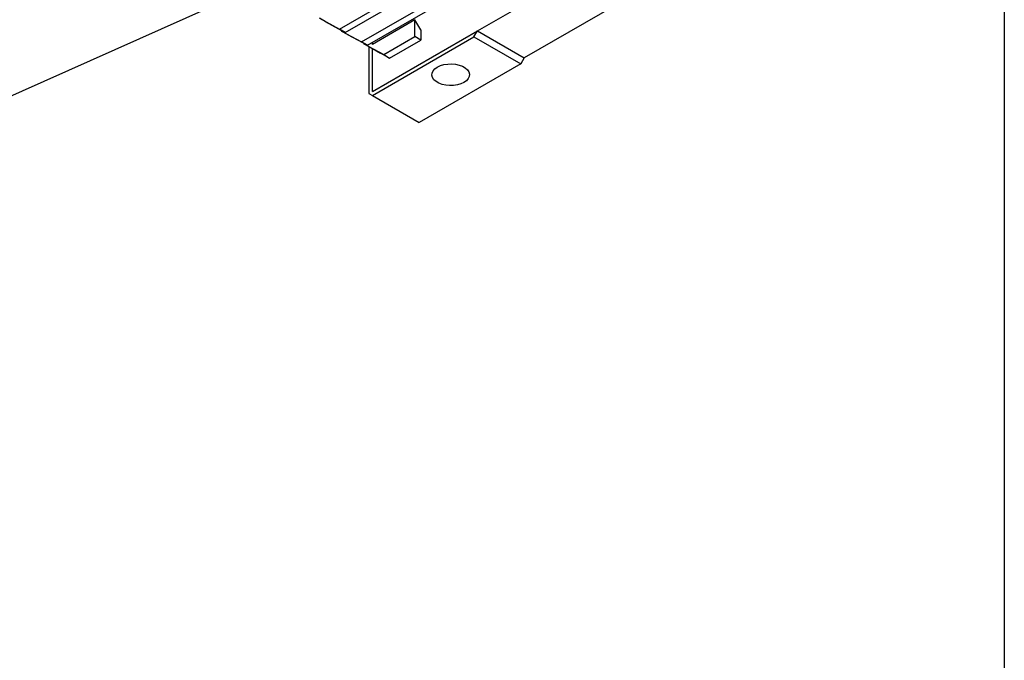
# Model space of a CAD drawing. Header units: millimetres. Extents: x 38 to 1638, y 38 to 1257.
# Tile 8 of 11: x 1340 to 1638, y 704 to 898. Entities that reach past the tile are written whole.
import ezdxf

# ---------------------------------------------------------------- set-up
doc = ezdxf.new("R2010")
doc.units = ezdxf.units.MM
doc.header["$LTSCALE"] = 6
doc.linetypes.add('SLD-Solid', pattern=[0])
doc.layers.add('TEXT', color=140, linetype='SLD-Solid', lineweight=25)
doc.styles.get("Standard").update_dxf_attribs({"font": 'VERDANA.TTF'})
doc.dimstyles.new('SLDDIMSTYLE0', dxfattribs={"dimtxt": 0.18, "dimasz": 6.096, "dimexe": 0, "dimexo": 0.0625, "dimgap": 0, "dimtad": 0, "dimtih": 1, "dimtoh": 1, "dimdec": 0, "dimrnd": 1e-09, "dimzin": 0, "dimdsep": 46, "dimtxsty": 'Standard', "dimblk1": 'DOT', "dimblk2": 'DOT', "dimsah": 1, "dimcen": 0.09, "dimadec": 0, "dimazin": 0, "dimtfac": 6.096, "dimtdec": 0, "dimtofl": 0, "dimtmove": 0, "dimatfit": 3, "dimldrblk": 'DOT', "dimfxl": 0, "dimfrac": 2, "dimtolj": 1, "dimtzin": 0, "dimarcsym": 0})

# ---------------------------------------------------------------- blocks, each defined once
blk = doc.blocks.new('_Dot')
at = {"color": 0, "linetype": 'ByBlock', "lineweight": -2}
blk.add_line((-0.5, 0), (-1, 0), dxfattribs=at)
at = {"color": 0, "linetype": 'ByBlock', "const_width": 0.5}
blk.add_lwpolyline([(-0.25, 0, 1), (0.25, 0, 1)], format="xyb", close=True, dxfattribs=at)

msp = doc.modelspace()

# ---------------------------------------------------------------- linework, layer by layer
for p, q in [((1437.047, 894.81), (1537.239, 952.65)), ((1438.815, 893.79), (1539.007, 951.629)), ((1443.764, 890.932), (1543.956, 948.772)), ((1445.532, 889.912), (1545.724, 947.751)), ((1478.834, 894.237), (1534.696, 926.485)), ((1548.845, 918.317), (1492.983, 886.069)), ((1430.98, 898.073), (1437.047, 894.81)), ((1432.748, 897.053), (1430.98, 898.073)), ((1459.919, 897.606), (1447.014, 890.156)), ((1461.687, 894.544), (1459.919, 897.606)), ((1459.919, 892.502), (1459.919, 897.606)), ((1432.748, 897.053), (1438.815, 893.79)), ((1438.815, 893.79), (1437.047, 894.81)), ((1437.692, 894.394), (1437.698, 894.195)), ((1437.698, 894.195), (1443.764, 890.932)), ((1439.466, 893.175), (1437.698, 894.195)), ((1447.014, 875.868), (1478.834, 894.237)), ((1461.687, 894.544), (1461.687, 891.482)), ((1477.774, 892.4), (1478.834, 894.237)), ((1478.834, 894.237), (1492.983, 886.069)), ((1439.466, 893.175), (1445.532, 889.912)), ((1447.014, 874.643), (1477.774, 892.4)), ((1450.482, 887.054), (1459.919, 892.502)), ((1452.25, 886.034), (1461.687, 891.482)), ((1461.687, 891.482), (1459.919, 892.502)), ((1477.774, 892.4), (1491.923, 884.232)), ((1445.532, 889.912), (1443.764, 890.932)), ((1444.409, 890.516), (1444.415, 890.317)), ((1444.415, 890.317), (1450.482, 887.054)), ((1446.183, 889.297), (1444.415, 890.317)), ((1445.954, 889.429), (1445.954, 875.255)), ((1447.014, 888.849), (1446.183, 889.297)), ((1447.014, 890.156), (1447.014, 890.767)), ((1447.014, 888.898), (1449.504, 887.511)), ((1447.014, 875.868), (1447.014, 888.898)), ((1452.25, 886.034), (1449.504, 887.511)), ((1450.482, 887.054), (1452.25, 886.034)), ((1492.983, 886.069), (1491.923, 884.232)), ((1491.923, 884.232), (1461.164, 866.475)), ((1445.954, 875.255), (1447.014, 874.643)), ((1447.014, 874.643), (1461.164, 866.475))]:
    msp.add_line(p, q)
at = {"flags": 128}
msp.add_lwpolyline([(1474.726, 878.647), (1473.802, 878.215), (1472.742, 877.903), (1471.593, 877.726), (1470.405, 877.69), (1469.23, 877.797), (1468.119, 878.043), (1467.122, 878.417), (1466.281, 878.903), (1465.633, 879.479), (1465.206, 880.12), (1465.02, 880.798), (1465.083, 881.484), (1465.39, 882.147), (1465.931, 882.759), (1466.679, 883.293), (1467.604, 883.725), (1468.663, 884.037), (1469.812, 884.214), (1471, 884.25), (1472.175, 884.143), (1473.286, 883.897), (1474.283, 883.523), (1475.125, 883.037), (1475.772, 882.461), (1476.199, 881.82), (1476.385, 881.142), (1476.322, 880.456), (1476.015, 879.793), (1475.475, 879.181), (1474.726, 878.647)], dxfattribs=at)
at = {"layer": 'TEXT'}
msp.add_line((1638.3, 1257.3), (1638.3, 38.1), dxfattribs=at)

# ---------------------------------------------------------------- leaders
msp.add_leader([(1469.069, 933.22), (1264.418, 841.758), (1226.318, 841.758)], dimstyle='SLDDIMSTYLE0', dxfattribs=at)

doc.saveas('drawing.dxf')
